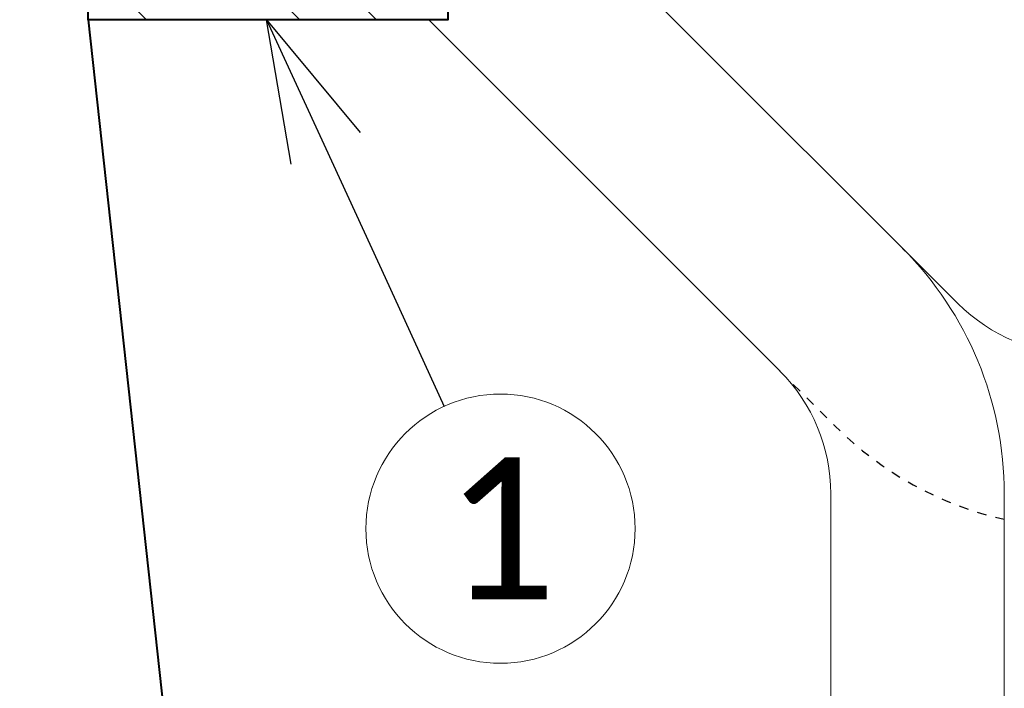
# Model space of a CAD drawing. Header units: metres. Extents: x -113 to 509, y -50 to 519.
# Tile 180 of 238: x -9.23 to 1.2, y 329.54 to 336.63. Entities that reach past the tile are written whole.
import ezdxf
from ezdxf import colors
from ezdxf.entities.mleader import LeaderData, LeaderLine
from ezdxf.enums import TextEntityAlignment as Align
from ezdxf.math import Vec2, Vec3

# ---------------------------------------------------------------- set-up
doc = ezdxf.new("R2010")
doc.units = ezdxf.units.M
doc.header["$MEASUREMENT"] = 0
doc.linetypes.add('Wisdot2', pattern=[0.125, 0.0625, -0.0625])
for name, color, linetype, lineweight in [('B_ANNO_DIM', 7, 'Continuous', 18), ('B_ANNO_SYMB', 7, 'Continuous', 18), ('B_ANNO_TEXT', 7, 'Continuous', 18), ('B_DETAIL', 7, 'Continuous', 18), ('B_DETAIL_HIDDEN', 7, 'Wisdot2', 25), ('B_DETAIL_OBJ', 7, 'Continuous', 40)]:
    doc.layers.add(name, color=color, linetype=linetype, lineweight=lineweight)
doc.styles.add('Annotative', font='calibri.ttf', dxfattribs={"height": 0.0625})
doc.styles.get("Standard").update_dxf_attribs({"font": 'calibri.ttf'})
doc.dimstyles.new('Annotative', dxfattribs={"dimscale": 0, "dimtxt": 0.0625, "dimasz": 0.0625, "dimexe": 0.03125, "dimexo": 0.03125, "dimgap": 0.03125, "dimtad": 1, "dimdec": 3, "dimzin": 3, "dimdsep": 46, "dimlunit": 4, "dimtxsty": 'Standard', "dimblk": 'OPEN30', "dimcen": 0.03125, "dimaunit": 1, "dimadec": 0, "dimazin": 3, "dimtfac": 0.75, "dimtdec": 3, "dimtofl": 0, "dimtmove": 0, "dimatfit": 3, "dimldrblk": 'OPEN30', "dimfxl": 1, "dimtfill": 1, "dimfrac": 1, "dimtolj": 1, "dimtzin": 0, "dimarcsym": 0})

# ---------------------------------------------------------------- blocks, each defined once
blk = doc.blocks.new('_Open30')
at = {"color": 0, "linetype": 'ByBlock', "lineweight": -2}
for p, q in [((-1, 0.2679), (0, 0)), ((0, 0), (-1, -0.2679)), ((0, 0), (-1, 0))]:
    blk.add_line(p, q, dxfattribs=at)
blk = doc.blocks.new('*D7654')
at = {"layer": 'B_ANNO_DIM', "color": 0, "lineweight": -2, "transparency": 16777216}
blk.add_arc((108.134, 72.179), 2.73, 346.8928, 58.1072, dxfattribs=at)
at = {"layer": 'Defpoints', "color": 0, "transparency": 16777216}
for p in [(108.134, 75.629), (110.064, 74.11), (108.147, 72.166), (108.134, 69.786), (113.535, 66.778)]:
    blk.add_point(p, dxfattribs=at)
at = {"layer": 'B_ANNO_DIM', "color": 0, "lineweight": -2, "transparency": 16777216, "xscale": 1.5, "yscale": 1.5, "zscale": 1.5}
for p, rotation in [((108.134, 74.909), 164.0536208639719), ((110.064, 70.249), 240.9463791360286)]:
    blk.add_blockref('_Open30', p, dxfattribs=dict(at, rotation=rotation))
at = {"layer": 'B_ANNO_DIM', "color": 0, "transparency": 16777216, "insert": (112.172, 73.499), "char_height": 1.5, "attachment_point": 5, "rotation": 288.0897, "bg_fill": 3, "box_fill_scale": 1.25, "bg_fill_color": 256, "bg_fill_true_color": 13158600, "bg_fill_transparency": 0}
blk.add_mtext('\\A1;135°', dxfattribs=at)
blk = doc.blocks.new('*U7559')
at = {"layer": 'B_DETAIL'}
h = blk.add_hatch(dxfattribs=at)
h.set_pattern_fill('ANSI32', color=256, scale=4.592338, angle=90)
h.set_pattern_definition([(135, (145.2344, 17.0793), (-1.217727, -1.217727), []), (135, (145.2344, 17.8911), (-1.217727, -1.217727), [])])
h.paths.add_polyline_path([(108.1335, 75.629), (104.3219, 75.629), (103.5978, 74.8986), (103.5978, 73.8062), (103.7742, 73.6235), (104.77, 73.624, -0.9017318), (106.0084, 73.9118), (106.7812, 71.6673, -1), (105.5726, 71.2512), (105.4413, 71.6326, 0.7141379), (104.3226, 71.2488), (104.3219, 69.7858), (108.1335, 69.7858)])
at = {"layer": 'B_ANNO_SYMB'}
blk.add_circle((108.6897, 64.3966), 1.4255, dxfattribs=at)
at = {"layer": 'B_DETAIL'}
for p, q in [((113.5349, 66.778), (108.1466, 72.1664)), ((111.6521, 66.0647), (107.931, 69.7858)), ((112.1878, 64.7666), (112.1878, 53.3776)), ((114.0248, 64.7666), (114.0248, 53.3776))]:
    blk.add_line(p, q, dxfattribs=at)
for centre, radius, start, end in [((110.3509, 64.7664), 3.6739, 0, 45), ((114.8332, 68.0792), 1.8369, 225, 270), ((110.3509, 64.7664), 1.8369, 0, 45)]:
    blk.add_arc(centre, radius, start, end, dxfattribs=at)
at = {"layer": 'B_DETAIL_HIDDEN', "ltscale": 0.5, "flags": 128}
blk.add_lwpolyline([(111.649, 66.0647), (112.2354, 65.4814, 0.1418235), (114.0248, 64.4954)], format="xyb", dxfattribs=at)
at = {"layer": 'B_DETAIL_OBJ'}
blk.add_line((104.3219, 69.7858), (105.4004, 59.9201), dxfattribs=at)
at = {"layer": 'B_DETAIL_OBJ', "flags": 128}
blk.add_lwpolyline([(108.1335, 75.629), (108.1335, 69.7858), (104.3219, 69.7858), (104.3226, 71.2488, -0.7136828), (105.4409, 71.6332)], format="xyb", dxfattribs=at)
at = {"layer": 'B_ANNO_TEXT', "insert": (108.6897, 64.3966), "char_height": 1.5, "width": 3.563823, "attachment_point": 5, "style": 'Annotative'}
blk.add_mtext('1', dxfattribs=at)
at = {"layer": 'B_ANNO_TEXT', "style": 'Annotative'}
blk.add_attdef('DIST5', text='', height=1.5, rotation=314.90443, dxfattribs=at).set_placement((307.7123, 219.6008), align=Align.MIDDLE_CENTER)
blk.add_attdef('DIST2', text='', height=1.5, dxfattribs=at).set_placement((88.7866, 95.1415), align=Align.MIDDLE_CENTER)
at = {"layer": 'B_ANNO_DIM'}
dim = blk.add_angular_dim_2l(base=(110.0638, 74.1098), line1=((108.1335, 75.629), (108.1335, 69.7858)), line2=((113.5349, 66.778), (108.1466, 72.1664)), dimstyle='Annotative', dxfattribs=at)
dim.commit()
dim.dimension.update_dxf_attribs({"geometry": '*D7654', "text_midpoint": (110.7284, 73.0271), "dimtype": 162})
ml = blk.add_multileader_mtext('Standard', dxfattribs=at)
ml.set_content('', color=256)
ml.set_leader_properties()
ml.set_arrow_properties(name='OPEN30')
ml.build(insert=Vec2(0, 0))
ml.multileader.update_dxf_attribs({"text_right_attachment_type": 3, "dogleg_length": 0.0625, "arrow_head_size": 1.5, "scale": 24})
ctx = ml.context
ctx.base_point, ctx.scale, ctx.char_height, ctx.arrow_head_size, ctx.landing_gap_size, ctx.plane_origin, ctx.plane_x_axis, ctx.plane_y_axis = Vec3(108.7208, 64.329), 24, 1.5, 1.5, 0.75, Vec3(106.0152, 70.2147), Vec3(-0.4176773, 0.9085954), Vec3(-0.9085954, -0.4176773)
ctx.right_attachment = 3
notes = []
notes.append((ctx, [(0, (1, 1, 0), (107.4678, 67.0548), (0.4176773, -0.9085954), 1.5, [(0, [(106.2124, 69.7858), (107.4678, 67.0548), (107.4678, 67.0548)], 0, [])])]))
ctx.mtext.insert, ctx.mtext.text_direction, ctx.mtext.rotation, ctx.mtext.flow_direction = Vec3(107.7261, 64.6972), Vec3(-0.4176773, 0.9085954), 2.0016838, 5
for ctx, leaders in notes:
    for number, flags, end, landing, length, lines in leaders:
        leader = LeaderData()
        leader.index, (leader.has_last_leader_line, leader.has_dogleg_vector, leader.attachment_direction) = number, flags
        leader.last_leader_point, leader.dogleg_vector, leader.dogleg_length = Vec3(end), Vec3(landing), length
        for number, points, colour, breaks in lines:
            line = LeaderLine()
            line.index, line.vertices, line.color, line.breaks = number, Vec3.list(points), colors.encode_raw_color(colour), breaks
            leader.lines.append(line)
        ctx.leaders.append(leader)

msp = doc.modelspace()

# ---------------------------------------------------------------- block references
msp.add_blockref('*U7559', (-112.829, 266.839))

doc.saveas('drawing.dxf')
